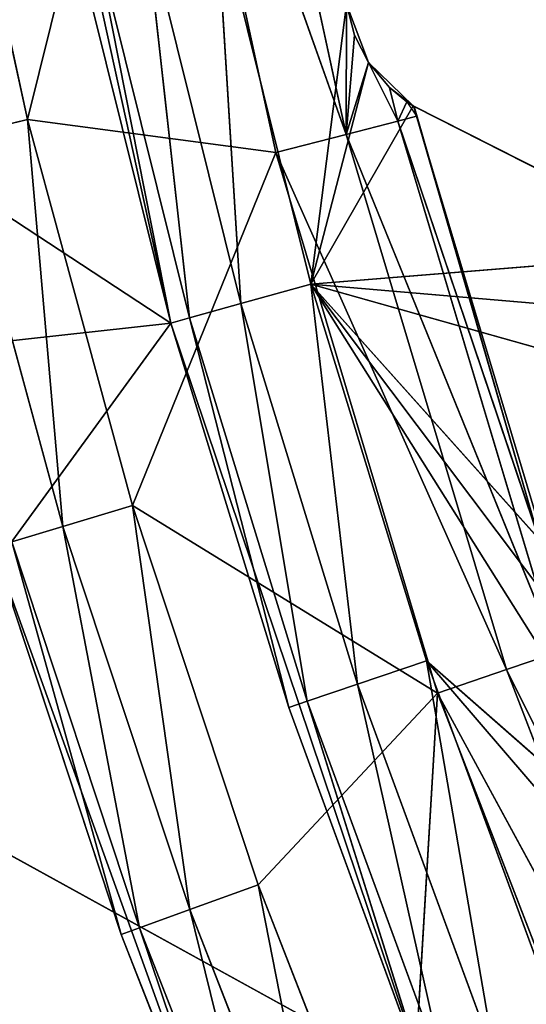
# Model space of a CAD drawing. Extents: x 0 to 110, y -110 to 0.
# Tile 24 of 256: x 4.82 to 8.3, y -73.32 to -66.56. Entities that reach past the tile are written whole.
import ezdxf

# ---------------------------------------------------------------- set-up
doc = ezdxf.new("R2010")
doc.units = 0
doc.header["$LTSCALE"] = 25.4
doc.layers.get('0').update_dxf_attribs({"color": 13, "linetype": 'CONTINUOUS'})

# ---------------------------------------------------------------- blocks, each defined once
blk = doc.blocks.new('REFLECTOR-LED-GU10-ES111-D')
at = {"color": 18}
for p, q in [((6.169, 56, 65.7485), (6.8225, 56, 68.3764)), ((6.169, 56, 65.7485), (6.8225, 56, 68.3764)), ((6.169, 56, 65.7485), (6.3407, 55.866, 68.5102)), ((6.169, 56, 65.7485), (6.3407, 55.866, 68.5102)), ((6.8225, 56, 68.3764), (6.3407, 55.866, 68.5102)), ((6.8225, 56, 68.3764), (6.3407, 55.866, 68.5102)), ((9.4859, 56, 72.6062), (6.8225, 56, 68.3764)), ((6.8225, 56, 68.3764), (7.6173, 56, 70.9651)), ((9.7512, 56, 72.2698), (6.8225, 56, 68.3764)), ((9.4859, 56, 72.6062), (6.8225, 56, 68.3764)), ((9.7512, 56, 72.2698), (6.8225, 56, 68.3764)), ((10.1329, 56, 72.0752), (6.8225, 56, 68.3764)), ((10.1329, 56, 72.0752), (6.8225, 56, 68.3764)), ((11.0987, 56, 69.5813), (6.8225, 56, 68.3764)), ((11.6474, 56, 68.7882), (6.8225, 56, 68.3764)), ((11.0987, 56, 69.5813), (6.8225, 56, 68.3764)), ((11.6474, 56, 68.7882), (6.8225, 56, 68.3764)), ((9.5112, 56, 68.1581), (6.8225, 56, 68.3764)), ((9.5112, 56, 68.1581), (6.8225, 56, 68.3764)), ((7.5244, 56, 67.1517), (6.8225, 56, 68.3764)), ((7.2192, 56, 66.8528), (6.8225, 56, 68.3764)), ((7.5244, 56, 67.1517), (6.8225, 56, 68.3764)), ((7.2192, 56, 66.8528), (6.8225, 56, 68.3764)), ((7.0667, 56, 66.4538), (6.8225, 56, 68.3764)), ((7.0667, 56, 66.4538), (6.8225, 56, 68.3764)), ((6.8225, 56, 68.3764), (7.6173, 56, 70.9651)), ((6.8225, 56, 68.3764), (7.1435, 55.866, 71.1247)), ((6.8225, 56, 68.3764), (7.1435, 55.866, 71.1247)), ((7.2192, 56, 66.8528), (7.0667, 56, 66.4538)), ((7.0667, 56, 66.4538), (7.1227, 49.3083, 66.6649)), ((7.0667, 56, 66.4538), (7.1227, 49.3083, 66.6649)), ((7.2192, 56, 66.8528), (7.0667, 56, 66.4538)), ((7.2192, 56, 66.8528), (7.1227, 49.3083, 66.6649)), ((7.2192, 56, 66.8528), (7.1227, 49.3083, 66.6649)), ((7.6173, 56, 70.9651), (7.1435, 55.866, 71.1247)), ((7.6173, 56, 70.9651), (7.1435, 55.866, 71.1247)), ((7.5244, 56, 67.1517), (7.2192, 56, 66.8528)), ((7.2192, 56, 66.8528), (7.2192, 49.3632, 66.8528)), ((7.2192, 49.3632, 66.8528), (7.5244, 56, 67.1517)), ((7.2192, 49.3632, 66.8528), (7.5244, 56, 67.1517)), ((7.2192, 56, 66.8528), (7.2192, 49.3632, 66.8528)), ((7.5244, 56, 67.1517), (7.2192, 56, 66.8528)), ((9.5112, 56, 68.1581), (7.5244, 56, 67.1517)), ((7.5244, 49.8894, 67.1517), (7.5244, 56, 67.1517)), ((7.5244, 56, 67.1517), (7.5319, 54, 67.1565)), ((7.5244, 56, 67.1517), (7.5319, 54, 67.1565)), ((7.5244, 56, 67.1517), (9.5112, 54, 68.1581)), ((7.5244, 56, 67.1517), (9.5112, 54, 68.1581)), ((9.5112, 56, 68.1581), (7.5244, 56, 67.1517)), ((7.5244, 49.8894, 67.1517), (7.5244, 56, 67.1517)), ((9.3858, 56, 73.0228), (7.6173, 56, 70.9651)), ((7.6173, 56, 70.9651), (8.5512, 56, 73.5069)), ((9.3858, 56, 73.0228), (7.6173, 56, 70.9651)), ((9.4859, 56, 72.6062), (7.6173, 56, 70.9651)), ((9.4859, 56, 72.6062), (7.6173, 56, 70.9651)), ((7.6173, 56, 70.9651), (8.5512, 56, 73.5069)), ((7.6173, 56, 70.9651), (8.0867, 55.866, 73.692)), ((7.6173, 56, 70.9651), (8.0867, 55.866, 73.692)), ((5.6807, 55.866, 65.856), (6.3407, 55.866, 68.5102)), ((5.6807, 55.866, 65.856), (6.3407, 55.866, 68.5102)), ((5.6807, 55.866, 65.856), (5.988, 55.5, 68.6081)), ((5.6807, 55.866, 65.856), (5.988, 55.5, 68.6081)), ((6.3407, 55.866, 68.5102), (5.988, 55.5, 68.6081)), ((6.3407, 55.866, 68.5102), (5.988, 55.5, 68.6081)), ((6.3407, 55.866, 68.5102), (7.1435, 55.866, 71.1247)), ((6.3407, 55.866, 68.5102), (7.1435, 55.866, 71.1247)), ((6.3407, 55.866, 68.5102), (6.7967, 55.5, 71.2416)), ((6.3407, 55.866, 68.5102), (6.7967, 55.5, 71.2416)), ((7.1435, 55.866, 71.1247), (6.7967, 55.5, 71.2416)), ((7.1435, 55.866, 71.1247), (6.7967, 55.5, 71.2416)), ((7.1435, 55.866, 71.1247), (8.0867, 55.866, 73.692)), ((7.1435, 55.866, 71.1247), (8.0867, 55.866, 73.692)), ((7.1435, 55.866, 71.1247), (7.7466, 55.5, 73.8275)), ((7.1435, 55.866, 71.1247), (7.7466, 55.5, 73.8275)), ((5.988, 55.5, 68.6081), (5.3232, 55.5, 65.9347)), ((5.3232, 55.5, 65.9347), (5.859, 55, 68.6439)), ((5.3232, 55.5, 65.9347), (5.859, 55, 68.6439)), ((5.988, 55.5, 68.6081), (5.3232, 55.5, 65.9347)), ((5.988, 55.5, 68.6081), (5.859, 55, 68.6439)), ((5.988, 55.5, 68.6081), (5.859, 55, 68.6439)), ((6.7967, 55.5, 71.2416), (5.988, 55.5, 68.6081)), ((5.988, 55.5, 68.6081), (6.6697, 55, 71.2844)), ((5.988, 55.5, 68.6081), (6.6697, 55, 71.2844)), ((6.7967, 55.5, 71.2416), (5.988, 55.5, 68.6081)), ((6.7967, 55.5, 71.2416), (6.6697, 55, 71.2844)), ((6.7967, 55.5, 71.2416), (6.6697, 55, 71.2844)), ((7.7466, 55.5, 73.8275), (6.7967, 55.5, 71.2416)), ((6.7967, 55.5, 71.2416), (7.6222, 55, 73.877)), ((6.7967, 55.5, 71.2416), (7.6222, 55, 73.877)), ((7.7466, 55.5, 73.8275), (6.7967, 55.5, 71.2416)), ((5.859, 55, 68.6439), (5.1924, 55, 65.9635)), ((5.1924, 55, 65.9635), (5.859, 51, 68.6439)), ((5.1924, 55, 65.9635), (5.859, 51, 68.6439)), ((5.859, 55, 68.6439), (5.1924, 55, 65.9635)), ((7.6222, 55, 73.877), (5.859, 51, 68.6439)), ((7.6222, 55, 73.877), (5.859, 51, 68.6439)), ((6.6697, 55, 71.2844), (5.859, 51, 68.6439)), ((6.6697, 55, 71.2844), (5.859, 55, 68.6439)), ((5.859, 55, 68.6439), (5.859, 51, 68.6439)), ((6.6697, 55, 71.2844), (5.859, 51, 68.6439)), ((5.859, 55, 68.6439), (5.859, 51, 68.6439)), ((6.6697, 55, 71.2844), (5.859, 55, 68.6439)), ((7.6222, 55, 73.877), (6.6697, 55, 71.2844)), ((7.6222, 55, 73.877), (6.6697, 55, 71.2844)), ((7.5244, 49.8894, 67.1517), (7.5319, 54, 67.1565)), ((7.5244, 49.8894, 67.1517), (7.5319, 54, 67.1565)), ((8.3736, 54, 70.0658), (7.5319, 54, 67.1565)), ((7.5319, 54, 67.1565), (9.5112, 54, 68.1581)), ((7.5319, 50, 67.1565), (7.5319, 54, 67.1565)), ((7.5319, 54, 67.1565), (7.5489, 50, 67.2226)), ((7.5319, 54, 67.1565), (7.5489, 50, 67.2226)), ((8.3736, 54, 70.0658), (7.5319, 54, 67.1565)), ((7.5319, 50, 67.1565), (7.5319, 54, 67.1565)), ((7.5319, 54, 67.1565), (9.5112, 54, 68.1581)), ((8.3736, 54, 70.0658), (7.5489, 50, 67.2226)), ((8.3736, 54, 70.0658), (7.5489, 50, 67.2226)), ((2.18, 51, 66.2272), (5.859, 51, 68.6439)), ((2.18, 51, 66.2272), (5.859, 51, 68.6439)), ((2.84, 51, 68.9762), (5.859, 51, 68.6439)), ((2.84, 51, 68.9762), (5.859, 51, 68.6439)), ((5.859, 51, 68.6439), (3.6429, 51, 71.6869)), ((3.6429, 51, 71.6869), (7.6222, 51, 73.877)), ((5.859, 51, 68.6439), (3.6429, 51, 71.6869)), ((3.6429, 51, 71.6869), (7.6222, 51, 73.877)), ((5.859, 51, 68.6439), (4.6718, 51, 63.2509)), ((5.859, 51, 68.6439), (4.6718, 51, 63.2509)), ((7.6222, 51, 73.877), (5.859, 51, 68.6439)), ((7.6222, 51, 73.877), (5.859, 51, 68.6439)), ((7.5489, 50, 67.2226), (7.4192, 49.5, 67.256)), ((7.4192, 49.5, 67.256), (8.6387, 50, 70.863)), ((7.4192, 49.5, 67.256), (8.6387, 50, 70.863)), ((7.5489, 50, 67.2226), (7.4192, 49.5, 67.256)), ((7.4821, 49.7196, 67.1238), (7.5489, 50, 67.2226)), ((7.5244, 49.8894, 67.1517), (7.5489, 50, 67.2226)), ((7.5244, 49.8894, 67.1517), (7.5319, 50, 67.1565)), ((7.5489, 50, 67.2226), (7.5319, 50, 67.1565)), ((8.6387, 50, 70.863), (7.5489, 50, 67.2226)), ((8.6387, 50, 70.863), (7.5489, 50, 67.2226)), ((7.2192, 49.3632, 66.8528), (7.5244, 49.8894, 67.1517)), ((7.2192, 49.3632, 66.8528), (7.5244, 49.8894, 67.1517)), ((7.3629, 49.5041, 67.0257), (7.5244, 49.8894, 67.1517)), ((7.4821, 49.7196, 67.1238), (7.5244, 49.8894, 67.1517)), ((7.3629, 49.5041, 67.0257), (7.4821, 49.7196, 67.1238)), ((7.4192, 49.5, 67.256), (7.4821, 49.7196, 67.1238)), ((7.4192, 49.5, 67.256), (7.4821, 49.7196, 67.1238)), ((7.4192, 49.5, 67.256), (7.0647, 49.134, 67.3473)), ((7.0647, 49.134, 67.3473), (8.512, 49.5, 70.9063)), ((7.0647, 49.134, 67.3473), (8.512, 49.5, 70.9063)), ((7.4192, 49.5, 67.256), (7.0647, 49.134, 67.3473)), ((7.2192, 49.3632, 66.8528), (7.3629, 49.5041, 67.0257)), ((7.2192, 49.3632, 66.8528), (7.3629, 49.5041, 67.0257)), ((7.2192, 49.3632, 66.8528), (7.4192, 49.5, 67.256)), ((7.2192, 49.3632, 66.8528), (7.4192, 49.5, 67.256)), ((7.3629, 49.5041, 67.0257), (7.4192, 49.5, 67.256)), ((7.3629, 49.5041, 67.0257), (7.4192, 49.5, 67.256)), ((7.4192, 49.5, 67.256), (8.512, 49.5, 70.9063)), ((7.4192, 49.5, 67.256), (8.512, 49.5, 70.9063)), ((8.1657, 49.134, 71.0248), (9.8844, 49.5, 74.461)), ((8.1657, 49.134, 71.0248), (9.8844, 49.5, 74.461)), ((8.1657, 49.134, 71.0248), (8.512, 49.5, 70.9063)), ((8.1657, 49.134, 71.0248), (8.512, 49.5, 70.9063)), ((7.2192, 49.3632, 66.8528), (7.0647, 49.134, 67.3473)), ((7.2192, 49.3632, 66.8528), (7.0647, 49.134, 67.3473)), ((7.1227, 49.3083, 66.6649), (7.2192, 49.3632, 66.8528)), ((7.1227, 49.3083, 66.6649), (7.2192, 49.3632, 66.8528)), ((7.1227, 49.3083, 66.6649), (7.0647, 49.134, 67.3473)), ((7.1227, 49.3083, 66.6649), (7.0647, 49.134, 67.3473)), ((7.0647, 49.134, 67.3473), (7.0667, 49.3031, 66.4538)), ((7.0647, 49.134, 67.3473), (7.0667, 49.3031, 66.4538)), ((7.0667, 49.3031, 66.4538), (7.1227, 49.3083, 66.6649)), ((7.0667, 49.3031, 66.4538), (7.1227, 49.3083, 66.6649)), ((5.7596, 49, 63.6824), (7.0647, 49.134, 67.3473)), ((5.7596, 49, 63.6824), (7.0647, 49.134, 67.3473)), ((6.252, 49.134, 63.5956), (7.0647, 49.134, 67.3473)), ((6.252, 49.134, 63.5956), (7.0647, 49.134, 67.3473)), ((7.0647, 49.134, 67.3473), (6.5805, 49, 67.4721)), ((6.5805, 49, 67.4721), (8.1657, 49.134, 71.0248)), ((6.5805, 49, 67.4721), (8.1657, 49.134, 71.0248)), ((7.0647, 49.134, 67.3473), (6.5805, 49, 67.4721)), ((7.0647, 49.134, 67.3473), (8.1657, 49.134, 71.0248)), ((7.0647, 49.134, 67.3473), (8.1657, 49.134, 71.0248)), ((7.6926, 49, 71.1867), (9.5483, 49.134, 74.6059)), ((7.6926, 49, 71.1867), (9.5483, 49.134, 74.6059)), ((7.6926, 49, 71.1867), (8.1657, 49.134, 71.0248)), ((7.6926, 49, 71.1867), (8.1657, 49.134, 71.0248)), ((8.1657, 49.134, 71.0248), (9.5483, 49.134, 74.6059)), ((8.1657, 49.134, 71.0248), (9.5483, 49.134, 74.6059)), ((4.8742, 49, 67.2461), (4.2935, 49, 64.5609)), ((4.8742, 49, 67.2461), (4.2935, 49, 64.5609)), ((4.8742, 49, 67.2461), (4.3885, 48.866, 67.3647)), ((4.8742, 49, 67.2461), (4.3885, 48.866, 67.3647)), ((5.597, 49, 69.8965), (4.8742, 49, 67.2461)), ((4.8742, 49, 67.2461), (6.5805, 49, 67.4721)), ((4.8742, 49, 67.2461), (6.5805, 49, 67.4721)), ((4.8742, 49, 67.2461), (5.7596, 49, 63.6824)), ((4.8742, 49, 67.2461), (5.7596, 49, 63.6824)), ((4.8742, 49, 67.2461), (5.1183, 48.866, 70.0408)), ((4.8742, 49, 67.2461), (5.1183, 48.866, 70.0408)), ((5.597, 49, 69.8965), (4.8742, 49, 67.2461)), ((5.597, 49, 69.8965), (5.1183, 48.866, 70.0408)), ((5.597, 49, 69.8965), (5.1183, 48.866, 70.0408)), ((6.4599, 49, 72.5047), (5.597, 49, 69.8965)), ((5.597, 49, 69.8965), (7.6926, 49, 71.1867)), ((5.597, 49, 69.8965), (7.6926, 49, 71.1867)), ((5.597, 49, 69.8965), (6.5805, 49, 67.4721)), ((5.597, 49, 69.8965), (6.5805, 49, 67.4721)), ((5.597, 49, 69.8965), (5.9895, 48.866, 72.6743)), ((5.597, 49, 69.8965), (5.9895, 48.866, 72.6743)), ((6.4599, 49, 72.5047), (5.597, 49, 69.8965)), ((5.7596, 49, 63.6824), (6.5805, 49, 67.4721)), ((5.7596, 49, 63.6824), (6.5805, 49, 67.4721)), ((6.4599, 49, 72.5047), (5.9895, 48.866, 72.6743)), ((6.4599, 49, 72.5047), (5.9895, 48.866, 72.6743)), ((7.4603, 49, 75.0633), (6.4599, 49, 72.5047)), ((6.4599, 49, 72.5047), (7.6926, 49, 71.1867)), ((6.4599, 49, 72.5047), (7.6926, 49, 71.1867)), ((6.4599, 49, 72.5047), (6.9996, 48.866, 75.2577)), ((6.4599, 49, 72.5047), (6.9996, 48.866, 75.2577)), ((7.4603, 49, 75.0633), (6.4599, 49, 72.5047)), ((6.5805, 49, 67.4721), (7.6926, 49, 71.1867)), ((6.5805, 49, 67.4721), (7.6926, 49, 71.1867)), ((7.4603, 49, 75.0633), (7.6926, 49, 71.1867)), ((7.4603, 49, 75.0633), (7.6926, 49, 71.1867)), ((7.6926, 49, 71.1867), (9.0892, 49, 74.804)), ((7.6926, 49, 71.1867), (9.0892, 49, 74.804)), ((5.1183, 48.866, 70.0408), (4.3885, 48.866, 67.3647)), ((5.1183, 48.866, 70.0408), (4.3885, 48.866, 67.3647)), ((5.1183, 48.866, 70.0408), (4.7679, 48.5, 70.1465)), ((5.1183, 48.866, 70.0408), (4.7679, 48.5, 70.1465)), ((5.9895, 48.866, 72.6743), (5.1183, 48.866, 70.0408)), ((5.1183, 48.866, 70.0408), (5.6452, 48.5, 72.7985)), ((5.1183, 48.866, 70.0408), (5.6452, 48.5, 72.7985)), ((5.9895, 48.866, 72.6743), (5.1183, 48.866, 70.0408)), ((5.9895, 48.866, 72.6743), (5.6452, 48.5, 72.7985)), ((5.9895, 48.866, 72.6743), (5.6452, 48.5, 72.7985)), ((6.9996, 48.866, 75.2577), (5.9895, 48.866, 72.6743)), ((5.9895, 48.866, 72.6743), (6.6624, 48.5, 75.4001)), ((5.9895, 48.866, 72.6743), (6.6624, 48.5, 75.4001)), ((6.9996, 48.866, 75.2577), (5.9895, 48.866, 72.6743)), ((5.6452, 48.5, 72.7985), (4.7679, 48.5, 70.1465)), ((4.7679, 48.5, 70.1465), (5.5192, 48, 72.844)), ((4.7679, 48.5, 70.1465), (5.5192, 48, 72.844)), ((5.6452, 48.5, 72.7985), (4.7679, 48.5, 70.1465)), ((5.6452, 48.5, 72.7985), (5.5192, 48, 72.844)), ((5.6452, 48.5, 72.7985), (5.5192, 48, 72.844)), ((6.6624, 48.5, 75.4001), (5.6452, 48.5, 72.7985)), ((5.6452, 48.5, 72.7985), (6.539, 48, 75.4521)), ((5.6452, 48.5, 72.7985), (6.539, 48, 75.4521)), ((6.6624, 48.5, 75.4001), (5.6452, 48.5, 72.7985)), ((4.6396, 48, 70.1852), (5.5192, 48, 72.844)), ((5.5192, 48, 72.844), (4.6396, 42, 70.1852)), ((5.5192, 48, 72.844), (4.6396, 42, 70.1852)), ((4.6396, 48, 70.1852), (5.5192, 48, 72.844)), ((5.5192, 48, 72.844), (6.539, 42, 75.4521)), ((5.5192, 48, 72.844), (6.539, 48, 75.4521)), ((5.5192, 48, 72.844), (6.539, 42, 75.4521)), ((5.5192, 48, 72.844), (6.539, 48, 75.4521)), ((6.539, 42, 75.4521), (4.6396, 42, 70.1852)), ((6.539, 42, 75.4521), (4.6396, 42, 70.1852))]:
    blk.add_line(p, q, dxfattribs=at)
mesh = blk.add_polyface(dxfattribs=at)
corners = [(6.3407, 55.866, 68.5102), (6.169, 56, 65.7485), (5.6807, 55.866, 65.856)]
mesh.append_faces([[corners[k] for k in face] for face in [(0, 1, 2)]], dxfattribs={"color": 18})
mesh = blk.add_polyface(dxfattribs=at)
corners = [(6.8225, 56, 68.3764), (7.0667, 56, 66.4538), (6.169, 56, 65.7485)]
mesh.append_faces([[corners[k] for k in face] for face in [(0, 1, 2)]], dxfattribs={"color": 18})
mesh = blk.add_polyface(dxfattribs=at)
corners = [(6.3407, 55.866, 68.5102), (6.8225, 56, 68.3764), (6.169, 56, 65.7485)]
mesh.append_faces([[corners[k] for k in face] for face in [(0, 1, 2)]], dxfattribs={"color": 18})
mesh = blk.add_polyface(dxfattribs=at)
corners = [(7.1435, 55.866, 71.1247), (6.8225, 56, 68.3764), (6.3407, 55.866, 68.5102)]
mesh.append_faces([[corners[k] for k in face] for face in [(0, 1, 2)]], dxfattribs={"color": 18})
mesh = blk.add_polyface(dxfattribs=at)
corners = [(9.4859, 56, 72.6062), (6.8225, 56, 68.3764), (7.6173, 56, 70.9651)]
mesh.append_faces([[corners[k] for k in face] for face in [(0, 1, 2)]], dxfattribs={"color": 18})
mesh = blk.add_polyface(dxfattribs=at)
corners = [(9.4859, 56, 72.6062), (9.7512, 56, 72.2698), (6.8225, 56, 68.3764)]
mesh.append_faces([[corners[k] for k in face] for face in [(0, 1, 2)]], dxfattribs={"color": 18})
mesh = blk.add_polyface(dxfattribs=at)
corners = [(9.7512, 56, 72.2698), (10.1329, 56, 72.0752), (6.8225, 56, 68.3764)]
mesh.append_faces([[corners[k] for k in face] for face in [(0, 1, 2)]], dxfattribs={"color": 18})
mesh = blk.add_polyface(dxfattribs=at)
corners = [(10.1329, 56, 72.0752), (11.0987, 56, 69.5813), (6.8225, 56, 68.3764)]
mesh.append_faces([[corners[k] for k in face] for face in [(0, 1, 2)]], dxfattribs={"color": 18})
mesh = blk.add_polyface(dxfattribs=at)
corners = [(11.0987, 56, 69.5813), (11.6474, 56, 68.7882), (6.8225, 56, 68.3764)]
mesh.append_faces([[corners[k] for k in face] for face in [(0, 1, 2)]], dxfattribs={"color": 18})
mesh = blk.add_polyface(dxfattribs=at)
corners = [(11.6474, 56, 68.7882), (9.5112, 56, 68.1581), (6.8225, 56, 68.3764)]
mesh.append_faces([[corners[k] for k in face] for face in [(0, 1, 2)]], dxfattribs={"color": 18})
mesh = blk.add_polyface(dxfattribs=at)
corners = [(6.8225, 56, 68.3764), (9.5112, 56, 68.1581), (7.5244, 56, 67.1517)]
mesh.append_faces([[corners[k] for k in face] for face in [(0, 1, 2)]], dxfattribs={"color": 18})
mesh = blk.add_polyface(dxfattribs=at)
corners = [(6.8225, 56, 68.3764), (7.5244, 56, 67.1517), (7.2192, 56, 66.8528)]
mesh.append_faces([[corners[k] for k in face] for face in [(0, 1, 2)]], dxfattribs={"color": 18})
mesh = blk.add_polyface(dxfattribs=at)
corners = [(6.8225, 56, 68.3764), (7.2192, 56, 66.8528), (7.0667, 56, 66.4538)]
mesh.append_faces([[corners[k] for k in face] for face in [(0, 1, 2)]], dxfattribs={"color": 18})
mesh = blk.add_polyface(dxfattribs=at)
corners = [(7.1435, 55.866, 71.1247), (7.6173, 56, 70.9651), (6.8225, 56, 68.3764)]
mesh.append_faces([[corners[k] for k in face] for face in [(0, 1, 2)]], dxfattribs={"color": 18})
mesh = blk.add_polyface(dxfattribs=at)
corners = [(7.0667, 56, 66.4538), (7.1227, 49.3083, 66.6649), (7.0667, 49.3031, 66.4538)]
mesh.append_faces([[corners[k] for k in face] for face in [(0, 1, 2)]], dxfattribs={"color": 18})
mesh = blk.add_polyface(dxfattribs=at)
corners = [(7.2192, 56, 66.8528), (7.1227, 49.3083, 66.6649), (7.0667, 56, 66.4538)]
mesh.append_faces([[corners[k] for k in face] for face in [(0, 1, 2)]], dxfattribs={"color": 18})
mesh = blk.add_polyface(dxfattribs=at)
corners = [(7.2192, 56, 66.8528), (7.2192, 49.3632, 66.8528), (7.1227, 49.3083, 66.6649)]
mesh.append_faces([[corners[k] for k in face] for face in [(0, 1, 2)]], dxfattribs={"color": 18})
mesh = blk.add_polyface(dxfattribs=at)
corners = [(8.0867, 55.866, 73.692), (7.6173, 56, 70.9651), (7.1435, 55.866, 71.1247)]
mesh.append_faces([[corners[k] for k in face] for face in [(0, 1, 2)]], dxfattribs={"color": 18})
mesh = blk.add_polyface(dxfattribs=at)
corners = [(7.5244, 49.8894, 67.1517), (7.2192, 49.3632, 66.8528), (7.5244, 56, 67.1517)]
mesh.append_faces([[corners[k] for k in face] for face in [(0, 1, 2)]], dxfattribs={"color": 18})
mesh = blk.add_polyface(dxfattribs=at)
corners = [(7.5244, 56, 67.1517), (7.2192, 49.3632, 66.8528), (7.2192, 56, 66.8528)]
mesh.append_faces([[corners[k] for k in face] for face in [(0, 1, 2)]], dxfattribs={"color": 18})
mesh = blk.add_polyface(dxfattribs=at)
corners = [(7.5319, 54, 67.1565), (7.5244, 49.8894, 67.1517), (7.5244, 56, 67.1517)]
mesh.append_faces([[corners[k] for k in face] for face in [(0, 1, 2)]], dxfattribs={"color": 18})
mesh = blk.add_polyface(dxfattribs=at)
corners = [(9.5112, 54, 68.1581), (7.5319, 54, 67.1565), (7.5244, 56, 67.1517)]
mesh.append_faces([[corners[k] for k in face] for face in [(0, 1, 2)]], dxfattribs={"color": 18})
mesh = blk.add_polyface(dxfattribs=at)
corners = [(9.5112, 54, 68.1581), (7.5244, 56, 67.1517), (9.5112, 56, 68.1581)]
mesh.append_faces([[corners[k] for k in face] for face in [(0, 1, 2)]], dxfattribs={"color": 18})
mesh = blk.add_polyface(dxfattribs=at)
corners = [(8.5512, 56, 73.5069), (9.3858, 56, 73.0228), (7.6173, 56, 70.9651)]
mesh.append_faces([[corners[k] for k in face] for face in [(0, 1, 2)]], dxfattribs={"color": 18})
mesh = blk.add_polyface(dxfattribs=at)
corners = [(9.3858, 56, 73.0228), (9.4859, 56, 72.6062), (7.6173, 56, 70.9651)]
mesh.append_faces([[corners[k] for k in face] for face in [(0, 1, 2)]], dxfattribs={"color": 18})
mesh = blk.add_polyface(dxfattribs=at)
corners = [(8.0867, 55.866, 73.692), (8.5512, 56, 73.5069), (7.6173, 56, 70.9651)]
mesh.append_faces([[corners[k] for k in face] for face in [(0, 1, 2)]], dxfattribs={"color": 18})
mesh = blk.add_polyface(dxfattribs=at)
corners = [(5.988, 55.5, 68.6081), (5.6807, 55.866, 65.856), (5.3232, 55.5, 65.9347)]
mesh.append_faces([[corners[k] for k in face] for face in [(0, 1, 2)]], dxfattribs={"color": 18})
mesh = blk.add_polyface(dxfattribs=at)
corners = [(5.988, 55.5, 68.6081), (6.3407, 55.866, 68.5102), (5.6807, 55.866, 65.856)]
mesh.append_faces([[corners[k] for k in face] for face in [(0, 1, 2)]], dxfattribs={"color": 18})
mesh = blk.add_polyface(dxfattribs=at)
corners = [(6.7967, 55.5, 71.2416), (6.3407, 55.866, 68.5102), (5.988, 55.5, 68.6081)]
mesh.append_faces([[corners[k] for k in face] for face in [(0, 1, 2)]], dxfattribs={"color": 18})
mesh = blk.add_polyface(dxfattribs=at)
corners = [(6.7967, 55.5, 71.2416), (7.1435, 55.866, 71.1247), (6.3407, 55.866, 68.5102)]
mesh.append_faces([[corners[k] for k in face] for face in [(0, 1, 2)]], dxfattribs={"color": 18})
mesh = blk.add_polyface(dxfattribs=at)
corners = [(7.7466, 55.5, 73.8275), (7.1435, 55.866, 71.1247), (6.7967, 55.5, 71.2416)]
mesh.append_faces([[corners[k] for k in face] for face in [(0, 1, 2)]], dxfattribs={"color": 18})
mesh = blk.add_polyface(dxfattribs=at)
corners = [(7.7466, 55.5, 73.8275), (8.0867, 55.866, 73.692), (7.1435, 55.866, 71.1247)]
mesh.append_faces([[corners[k] for k in face] for face in [(0, 1, 2)]], dxfattribs={"color": 18})
mesh = blk.add_polyface(dxfattribs=at)
corners = [(5.3232, 55.5, 65.9347), (5.1924, 55, 65.9635), (5.859, 55, 68.6439)]
mesh.append_faces([[corners[k] for k in face] for face in [(0, 1, 2)]], dxfattribs={"color": 18})
mesh = blk.add_polyface(dxfattribs=at)
corners = [(5.3232, 55.5, 65.9347), (5.859, 55, 68.6439), (5.988, 55.5, 68.6081)]
mesh.append_faces([[corners[k] for k in face] for face in [(0, 1, 2)]], dxfattribs={"color": 18})
mesh = blk.add_polyface(dxfattribs=at)
corners = [(5.988, 55.5, 68.6081), (5.859, 55, 68.6439), (6.6697, 55, 71.2844)]
mesh.append_faces([[corners[k] for k in face] for face in [(0, 1, 2)]], dxfattribs={"color": 18})
mesh = blk.add_polyface(dxfattribs=at)
corners = [(5.988, 55.5, 68.6081), (6.6697, 55, 71.2844), (6.7967, 55.5, 71.2416)]
mesh.append_faces([[corners[k] for k in face] for face in [(0, 1, 2)]], dxfattribs={"color": 18})
mesh = blk.add_polyface(dxfattribs=at)
corners = [(6.7967, 55.5, 71.2416), (6.6697, 55, 71.2844), (7.6222, 55, 73.877)]
mesh.append_faces([[corners[k] for k in face] for face in [(0, 1, 2)]], dxfattribs={"color": 18})
mesh = blk.add_polyface(dxfattribs=at)
corners = [(6.7967, 55.5, 71.2416), (7.6222, 55, 73.877), (7.7466, 55.5, 73.8275)]
mesh.append_faces([[corners[k] for k in face] for face in [(0, 1, 2)]], dxfattribs={"color": 18})
mesh = blk.add_polyface(dxfattribs=at)
corners = [(5.1924, 55, 65.9635), (4.6718, 51, 63.2509), (5.859, 51, 68.6439)]
mesh.append_faces([[corners[k] for k in face] for face in [(0, 1, 2)]], dxfattribs={"color": 18})
mesh = blk.add_polyface(dxfattribs=at)
corners = [(5.1924, 55, 65.9635), (5.859, 51, 68.6439), (5.859, 55, 68.6439)]
mesh.append_faces([[corners[k] for k in face] for face in [(0, 1, 2)]], dxfattribs={"color": 18})
mesh = blk.add_polyface(dxfattribs=at)
corners = [(7.6222, 55, 73.877), (5.859, 51, 68.6439), (7.6222, 51, 73.877)]
mesh.append_faces([[corners[k] for k in face] for face in [(0, 1, 2)]], dxfattribs={"color": 18})
mesh = blk.add_polyface(dxfattribs=at)
corners = [(6.6697, 55, 71.2844), (5.859, 51, 68.6439), (7.6222, 55, 73.877)]
mesh.append_faces([[corners[k] for k in face] for face in [(0, 1, 2)]], dxfattribs={"color": 18})
mesh = blk.add_polyface(dxfattribs=at)
corners = [(5.859, 55, 68.6439), (5.859, 51, 68.6439), (6.6697, 55, 71.2844)]
mesh.append_faces([[corners[k] for k in face] for face in [(0, 1, 2)]], dxfattribs={"color": 18})
mesh = blk.add_polyface(dxfattribs=at)
corners = [(7.5319, 50, 67.1565), (7.5244, 49.8894, 67.1517), (7.5319, 54, 67.1565)]
mesh.append_faces([[corners[k] for k in face] for face in [(0, 1, 2)]], dxfattribs={"color": 18})
mesh = blk.add_polyface(dxfattribs=at)
corners = [(8.3736, 54, 70.0658), (7.5319, 54, 67.1565), (9.5112, 54, 68.1581)]
mesh.append_faces([[corners[k] for k in face] for face in [(0, 1, 2)]], dxfattribs={"color": 18})
mesh = blk.add_polyface(dxfattribs=at)
corners = [(7.5319, 54, 67.1565), (7.5489, 50, 67.2226), (7.5319, 50, 67.1565)]
mesh.append_faces([[corners[k] for k in face] for face in [(0, 1, 2)]], dxfattribs={"color": 18})
mesh = blk.add_polyface(dxfattribs=at)
corners = [(8.3736, 54, 70.0658), (7.5489, 50, 67.2226), (7.5319, 54, 67.1565)]
mesh.append_faces([[corners[k] for k in face] for face in [(0, 1, 2)]], dxfattribs={"color": 18})
mesh = blk.add_polyface(dxfattribs=at)
corners = [(8.3736, 54, 70.0658), (8.6387, 50, 70.863), (7.5489, 50, 67.2226)]
mesh.append_faces([[corners[k] for k in face] for face in [(0, 1, 2)]], dxfattribs={"color": 18})
mesh = blk.add_polyface(dxfattribs=at)
corners = [(5.859, 51, 68.6439), (4.6718, 51, 63.2509), (2.18, 51, 66.2272)]
mesh.append_faces([[corners[k] for k in face] for face in [(0, 1, 2)]], dxfattribs={"color": 18})
mesh = blk.add_polyface(dxfattribs=at)
corners = [(2.84, 51, 68.9762), (5.859, 51, 68.6439), (2.18, 51, 66.2272)]
mesh.append_faces([[corners[k] for k in face] for face in [(0, 1, 2)]], dxfattribs={"color": 18})
mesh = blk.add_polyface(dxfattribs=at)
corners = [(3.6429, 51, 71.6869), (5.859, 51, 68.6439), (2.84, 51, 68.9762)]
mesh.append_faces([[corners[k] for k in face] for face in [(0, 1, 2)]], dxfattribs={"color": 18})
mesh = blk.add_polyface(dxfattribs=at)
corners = [(7.6222, 51, 73.877), (5.859, 51, 68.6439), (3.6429, 51, 71.6869)]
mesh.append_faces([[corners[k] for k in face] for face in [(0, 1, 2)]], dxfattribs={"color": 18})
mesh = blk.add_polyface(dxfattribs=at)
corners = [(4.5867, 51, 74.3519), (7.6222, 51, 73.877), (3.6429, 51, 71.6869)]
mesh.append_faces([[corners[k] for k in face] for face in [(0, 1, 2)]], dxfattribs={"color": 18})
mesh = blk.add_polyface(dxfattribs=at)
corners = [(7.5489, 50, 67.2226), (7.4192, 49.5, 67.256), (7.4821, 49.7196, 67.1238)]
mesh.append_faces([[corners[k] for k in face] for face in [(0, 1, 2)]], dxfattribs={"color": 18})
mesh = blk.add_polyface(dxfattribs=at)
corners = [(8.6387, 50, 70.863), (8.512, 49.5, 70.9063), (7.4192, 49.5, 67.256)]
mesh.append_faces([[corners[k] for k in face] for face in [(0, 1, 2)]], dxfattribs={"color": 18})
mesh = blk.add_polyface(dxfattribs=at)
corners = [(8.6387, 50, 70.863), (7.4192, 49.5, 67.256), (7.5489, 50, 67.2226)]
mesh.append_faces([[corners[k] for k in face] for face in [(0, 1, 2)]], dxfattribs={"color": 18})
mesh = blk.add_polyface(dxfattribs=at)
corners = [(7.5244, 49.8894, 67.1517), (7.3629, 49.5041, 67.0257), (7.2192, 49.3632, 66.8528)]
mesh.append_faces([[corners[k] for k in face] for face in [(0, 1, 2)]], dxfattribs={"color": 18})
mesh = blk.add_polyface(dxfattribs=at)
corners = [(7.4821, 49.7196, 67.1238), (7.4192, 49.5, 67.256), (7.3629, 49.5041, 67.0257)]
mesh.append_faces([[corners[k] for k in face] for face in [(0, 1, 2)]], dxfattribs={"color": 18})
mesh = blk.add_polyface(dxfattribs=at)
corners = [(7.0647, 49.134, 67.3473), (7.2192, 49.3632, 66.8528), (7.4192, 49.5, 67.256)]
mesh.append_faces([[corners[k] for k in face] for face in [(0, 1, 2)]], dxfattribs={"color": 18})
mesh = blk.add_polyface(dxfattribs=at)
corners = [(8.1657, 49.134, 71.0248), (7.0647, 49.134, 67.3473), (8.512, 49.5, 70.9063)]
mesh.append_faces([[corners[k] for k in face] for face in [(0, 1, 2)]], dxfattribs={"color": 18})
mesh = blk.add_polyface(dxfattribs=at)
corners = [(8.512, 49.5, 70.9063), (7.0647, 49.134, 67.3473), (7.4192, 49.5, 67.256)]
mesh.append_faces([[corners[k] for k in face] for face in [(0, 1, 2)]], dxfattribs={"color": 18})
mesh = blk.add_polyface(dxfattribs=at)
corners = [(7.3629, 49.5041, 67.0257), (7.4192, 49.5, 67.256), (7.2192, 49.3632, 66.8528)]
mesh.append_faces([[corners[k] for k in face] for face in [(0, 1, 2)]], dxfattribs={"color": 18})
mesh = blk.add_polyface(dxfattribs=at)
corners = [(9.5483, 49.134, 74.6059), (8.1657, 49.134, 71.0248), (9.8844, 49.5, 74.461)]
mesh.append_faces([[corners[k] for k in face] for face in [(0, 1, 2)]], dxfattribs={"color": 18})
mesh = blk.add_polyface(dxfattribs=at)
corners = [(9.8844, 49.5, 74.461), (8.1657, 49.134, 71.0248), (8.512, 49.5, 70.9063)]
mesh.append_faces([[corners[k] for k in face] for face in [(0, 1, 2)]], dxfattribs={"color": 18})
mesh = blk.add_polyface(dxfattribs=at)
corners = [(7.0647, 49.134, 67.3473), (7.1227, 49.3083, 66.6649), (7.2192, 49.3632, 66.8528)]
mesh.append_faces([[corners[k] for k in face] for face in [(0, 1, 2)]], dxfattribs={"color": 18})
mesh = blk.add_polyface(dxfattribs=at)
corners = [(7.0647, 49.134, 67.3473), (6.252, 49.134, 63.5956), (7.0667, 49.3031, 66.4538)]
mesh.append_faces([[corners[k] for k in face] for face in [(0, 1, 2)]], dxfattribs={"color": 18})
mesh = blk.add_polyface(dxfattribs=at)
corners = [(7.0647, 49.134, 67.3473), (7.0667, 49.3031, 66.4538), (7.1227, 49.3083, 66.6649)]
mesh.append_faces([[corners[k] for k in face] for face in [(0, 1, 2)]], dxfattribs={"color": 18})
mesh = blk.add_polyface(dxfattribs=at)
corners = [(6.5805, 49, 67.4721), (5.7596, 49, 63.6824), (7.0647, 49.134, 67.3473)]
mesh.append_faces([[corners[k] for k in face] for face in [(0, 1, 2)]], dxfattribs={"color": 18})
mesh = blk.add_polyface(dxfattribs=at)
corners = [(7.0647, 49.134, 67.3473), (5.7596, 49, 63.6824), (6.252, 49.134, 63.5956)]
mesh.append_faces([[corners[k] for k in face] for face in [(0, 1, 2)]], dxfattribs={"color": 18})
mesh = blk.add_polyface(dxfattribs=at)
corners = [(7.6926, 49, 71.1867), (6.5805, 49, 67.4721), (8.1657, 49.134, 71.0248)]
mesh.append_faces([[corners[k] for k in face] for face in [(0, 1, 2)]], dxfattribs={"color": 18})
mesh = blk.add_polyface(dxfattribs=at)
corners = [(8.1657, 49.134, 71.0248), (6.5805, 49, 67.4721), (7.0647, 49.134, 67.3473)]
mesh.append_faces([[corners[k] for k in face] for face in [(0, 1, 2)]], dxfattribs={"color": 18})
mesh = blk.add_polyface(dxfattribs=at)
corners = [(9.0892, 49, 74.804), (7.6926, 49, 71.1867), (9.5483, 49.134, 74.6059)]
mesh.append_faces([[corners[k] for k in face] for face in [(0, 1, 2)]], dxfattribs={"color": 18})
mesh = blk.add_polyface(dxfattribs=at)
corners = [(9.5483, 49.134, 74.6059), (7.6926, 49, 71.1867), (8.1657, 49.134, 71.0248)]
mesh.append_faces([[corners[k] for k in face] for face in [(0, 1, 2)]], dxfattribs={"color": 18})
mesh = blk.add_polyface(dxfattribs=at)
corners = [(4.8742, 49, 67.2461), (4.2935, 49, 64.5609), (5.7596, 49, 63.6824)]
mesh.append_faces([[corners[k] for k in face] for face in [(0, 1, 2)]], dxfattribs={"color": 18})
mesh = blk.add_polyface(dxfattribs=at)
corners = [(4.3885, 48.866, 67.3647), (4.2935, 49, 64.5609), (4.8742, 49, 67.2461)]
mesh.append_faces([[corners[k] for k in face] for face in [(0, 1, 2)]], dxfattribs={"color": 18})
mesh = blk.add_polyface(dxfattribs=at)
corners = [(5.1183, 48.866, 70.0408), (4.3885, 48.866, 67.3647), (4.8742, 49, 67.2461)]
mesh.append_faces([[corners[k] for k in face] for face in [(0, 1, 2)]], dxfattribs={"color": 18})
mesh = blk.add_polyface(dxfattribs=at)
corners = [(5.597, 49, 69.8965), (4.8742, 49, 67.2461), (6.5805, 49, 67.4721)]
mesh.append_faces([[corners[k] for k in face] for face in [(0, 1, 2)]], dxfattribs={"color": 18})
mesh = blk.add_polyface(dxfattribs=at)
corners = [(6.5805, 49, 67.4721), (4.8742, 49, 67.2461), (5.7596, 49, 63.6824)]
mesh.append_faces([[corners[k] for k in face] for face in [(0, 1, 2)]], dxfattribs={"color": 18})
mesh = blk.add_polyface(dxfattribs=at)
corners = [(5.1183, 48.866, 70.0408), (4.8742, 49, 67.2461), (5.597, 49, 69.8965)]
mesh.append_faces([[corners[k] for k in face] for face in [(0, 1, 2)]], dxfattribs={"color": 18})
mesh = blk.add_polyface(dxfattribs=at)
corners = [(5.9895, 48.866, 72.6743), (5.1183, 48.866, 70.0408), (5.597, 49, 69.8965)]
mesh.append_faces([[corners[k] for k in face] for face in [(0, 1, 2)]], dxfattribs={"color": 18})
mesh = blk.add_polyface(dxfattribs=at)
corners = [(6.4599, 49, 72.5047), (5.597, 49, 69.8965), (7.6926, 49, 71.1867)]
mesh.append_faces([[corners[k] for k in face] for face in [(0, 1, 2)]], dxfattribs={"color": 18})
mesh = blk.add_polyface(dxfattribs=at)
corners = [(7.6926, 49, 71.1867), (5.597, 49, 69.8965), (6.5805, 49, 67.4721)]
mesh.append_faces([[corners[k] for k in face] for face in [(0, 1, 2)]], dxfattribs={"color": 18})
mesh = blk.add_polyface(dxfattribs=at)
corners = [(5.9895, 48.866, 72.6743), (5.597, 49, 69.8965), (6.4599, 49, 72.5047)]
mesh.append_faces([[corners[k] for k in face] for face in [(0, 1, 2)]], dxfattribs={"color": 18})
mesh = blk.add_polyface(dxfattribs=at)
corners = [(6.9996, 48.866, 75.2577), (5.9895, 48.866, 72.6743), (6.4599, 49, 72.5047)]
mesh.append_faces([[corners[k] for k in face] for face in [(0, 1, 2)]], dxfattribs={"color": 18})
mesh = blk.add_polyface(dxfattribs=at)
corners = [(7.4603, 49, 75.0633), (6.4599, 49, 72.5047), (7.6926, 49, 71.1867)]
mesh.append_faces([[corners[k] for k in face] for face in [(0, 1, 2)]], dxfattribs={"color": 18})
mesh = blk.add_polyface(dxfattribs=at)
corners = [(6.9996, 48.866, 75.2577), (6.4599, 49, 72.5047), (7.4603, 49, 75.0633)]
mesh.append_faces([[corners[k] for k in face] for face in [(0, 1, 2)]], dxfattribs={"color": 18})
mesh = blk.add_polyface(dxfattribs=at)
corners = [(7.4603, 49, 75.0633), (7.6926, 49, 71.1867), (9.0892, 49, 74.804)]
mesh.append_faces([[corners[k] for k in face] for face in [(0, 1, 2)]], dxfattribs={"color": 18})
mesh = blk.add_polyface(dxfattribs=at)
corners = [(4.7679, 48.5, 70.1465), (4.3885, 48.866, 67.3647), (5.1183, 48.866, 70.0408)]
mesh.append_faces([[corners[k] for k in face] for face in [(0, 1, 2)]], dxfattribs={"color": 18})
mesh = blk.add_polyface(dxfattribs=at)
corners = [(5.6452, 48.5, 72.7985), (4.7679, 48.5, 70.1465), (5.1183, 48.866, 70.0408)]
mesh.append_faces([[corners[k] for k in face] for face in [(0, 1, 2)]], dxfattribs={"color": 18})
mesh = blk.add_polyface(dxfattribs=at)
corners = [(5.6452, 48.5, 72.7985), (5.1183, 48.866, 70.0408), (5.9895, 48.866, 72.6743)]
mesh.append_faces([[corners[k] for k in face] for face in [(0, 1, 2)]], dxfattribs={"color": 18})
mesh = blk.add_polyface(dxfattribs=at)
corners = [(6.6624, 48.5, 75.4001), (5.6452, 48.5, 72.7985), (5.9895, 48.866, 72.6743)]
mesh.append_faces([[corners[k] for k in face] for face in [(0, 1, 2)]], dxfattribs={"color": 18})
mesh = blk.add_polyface(dxfattribs=at)
corners = [(6.6624, 48.5, 75.4001), (5.9895, 48.866, 72.6743), (6.9996, 48.866, 75.2577)]
mesh.append_faces([[corners[k] for k in face] for face in [(0, 1, 2)]], dxfattribs={"color": 18})
mesh = blk.add_polyface(dxfattribs=at)
corners = [(4.7679, 48.5, 70.1465), (5.5192, 48, 72.844), (4.6396, 48, 70.1852)]
mesh.append_faces([[corners[k] for k in face] for face in [(0, 1, 2)]], dxfattribs={"color": 18})
mesh = blk.add_polyface(dxfattribs=at)
corners = [(5.6452, 48.5, 72.7985), (5.5192, 48, 72.844), (4.7679, 48.5, 70.1465)]
mesh.append_faces([[corners[k] for k in face] for face in [(0, 1, 2)]], dxfattribs={"color": 18})
mesh = blk.add_polyface(dxfattribs=at)
corners = [(5.6452, 48.5, 72.7985), (6.539, 48, 75.4521), (5.5192, 48, 72.844)]
mesh.append_faces([[corners[k] for k in face] for face in [(0, 1, 2)]], dxfattribs={"color": 18})
mesh = blk.add_polyface(dxfattribs=at)
corners = [(6.6624, 48.5, 75.4001), (6.539, 48, 75.4521), (5.6452, 48.5, 72.7985)]
mesh.append_faces([[corners[k] for k in face] for face in [(0, 1, 2)]], dxfattribs={"color": 18})
mesh = blk.add_polyface(dxfattribs=at)
corners = [(5.5192, 48, 72.844), (4.6396, 42, 70.1852), (4.6396, 48, 70.1852)]
mesh.append_faces([[corners[k] for k in face] for face in [(0, 1, 2)]], dxfattribs={"color": 18})
mesh = blk.add_polyface(dxfattribs=at)
corners = [(5.5192, 48, 72.844), (6.539, 42, 75.4521), (4.6396, 42, 70.1852)]
mesh.append_faces([[corners[k] for k in face] for face in [(0, 1, 2)]], dxfattribs={"color": 18})
mesh = blk.add_polyface(dxfattribs=at)
corners = [(6.539, 48, 75.4521), (6.539, 42, 75.4521), (5.5192, 48, 72.844)]
mesh.append_faces([[corners[k] for k in face] for face in [(0, 1, 2)]], dxfattribs={"color": 18})
mesh = blk.add_polyface(dxfattribs=at)
corners = [(4.755, 42, 77.3705), (4.6396, 42, 70.1852), (6.539, 42, 75.4521)]
mesh.append_faces([[corners[k] for k in face] for face in [(0, 1, 2)]], dxfattribs={"color": 18})

msp = doc.modelspace()

# ---------------------------------------------------------------- block references
at = {"color": 0, "extrusion": (0, -1, -3.82857e-16)}
msp.add_blockref('REFLECTOR-LED-GU10-ES111-D', (0, 0), dxfattribs=at)

doc.saveas('drawing.dxf')
